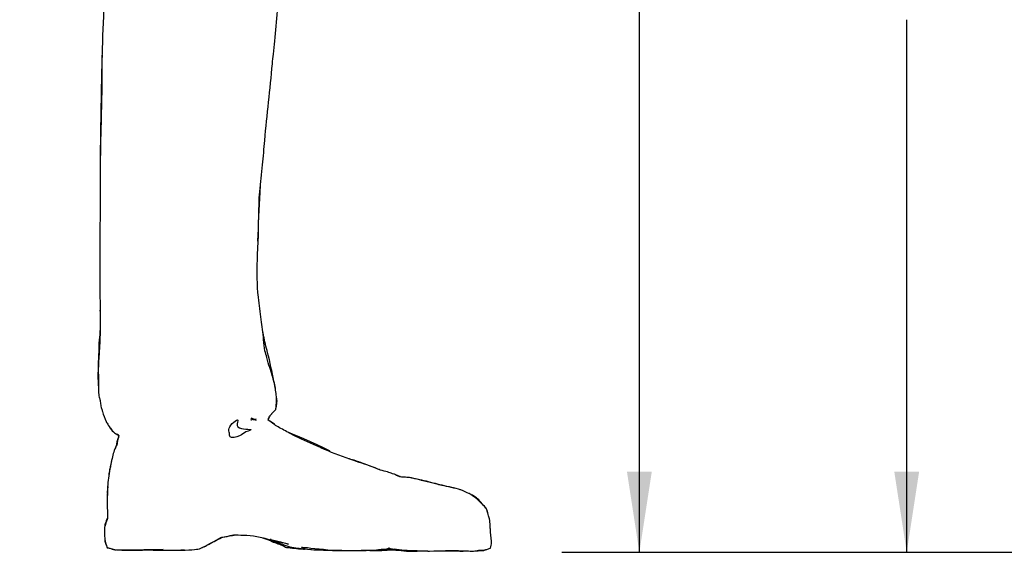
# Paper-space layout 'Sheet8' of a CAD drawing. Header units: inches. Extents: x 2.62 to 9.83, y 0.45 to 7.44.
# Tile 1 of 11: x 2.62 to 4.21, y 3.28 to 4.14. Entities that reach past the tile are written whole.
import ezdxf

# ---------------------------------------------------------------- set-up
doc = ezdxf.new("R2010")
doc.units = ezdxf.units.IN
doc.header["$MEASUREMENT"] = 0
doc.layers.add('FORMAT', color=7, linetype='Continuous')
doc.styles.add('SLDTEXTSTYLE0', font='TXT', dxfattribs={"width": 0.75})
doc.dimstyles.new('SLDDIMSTYLE11', dxfattribs={"dimtxt": 0.104167, "dimasz": 0.13, "dimexe": 0, "dimexo": 0.0625, "dimgap": 0.026042, "dimtad": 0, "dimtih": 1, "dimtoh": 1, "dimdec": 1, "dimlfac": 18, "dimrnd": 1e-09, "dimzin": 12, "dimdsep": 46, "dimtxsty": 'SLDTEXTSTYLE0', "dimsah": 1, "dimcen": 0.09, "dimadec": 0, "dimazin": 3, "dimtfac": 1, "dimtdec": 1, "dimtofl": 0, "dimtmove": 0, "dimatfit": 3, "dimfxl": 1, "dimfrac": 2, "dimtolj": 1, "dimtzin": 12, "dimarcsym": 0})

# ---------------------------------------------------------------- blocks, each defined once
blk = doc.blocks.new('_D_56')
at = {"layer": 'FORMAT', "color": 7}
for p, q in [((6.2512, 6.6212), (3.4981, 6.6212)), ((3.6231, 6.6212), (3.6231, 5.1191)), ((3.4692, 5.098), (3.4375, 5.098)), ((3.4375, 5.098), (3.4375, 4.9325)), ((3.777, 5.098), (3.8087, 5.098)), ((3.8087, 5.098), (3.8087, 4.9325)), ((3.4375, 4.9325), (3.4692, 4.9325)), ((3.8087, 4.9325), (3.777, 4.9325)), ((3.6231, 3.2835), (3.6231, 4.7725)), ((4.3396, 3.2835), (3.4981, 3.2835))]:
    blk.add_line(p, q, dxfattribs=at)
for points in [[(3.6231, 6.6212), (3.6031, 6.4912), (3.6431, 6.4912)], [(3.6231, 3.2835), (3.6431, 3.4135), (3.6031, 3.4135)]]:
    blk.add_solid(points, dxfattribs=at)
at = {"layer": 'FORMAT', "color": 7, "char_height": 0.10417, "attachment_point": 1, "style": 'SLDTEXTSTYLE0'}
for s, insert in [('1526', (3.4692, 5.0668)), ('60.1', (3.4884, 4.9068))]:
    blk.add_mtext(s, dxfattribs=dict(at, insert=insert))
blk = doc.blocks.new('_D_58')
at = {"layer": 'FORMAT', "color": 7}
for p, q in [((5.1336, 5.5843), (3.9293, 5.5843)), ((4.0543, 5.5843), (4.0543, 4.4897)), ((3.9004, 4.4686), (3.8687, 4.4686)), ((3.8687, 4.4686), (3.8687, 4.303)), ((4.2083, 4.4686), (4.2399, 4.4686)), ((4.2399, 4.4686), (4.2399, 4.303)), ((3.8687, 4.303), (3.9004, 4.303)), ((4.2399, 4.303), (4.2083, 4.303)), ((4.0543, 3.2835), (4.0543, 4.143)), ((4.3396, 3.2835), (3.9293, 3.2835))]:
    blk.add_line(p, q, dxfattribs=at)
for points in [[(4.0543, 5.5843), (4.0343, 5.4543), (4.0743, 5.4543)], [(4.0543, 3.2835), (4.0743, 3.4135), (4.0343, 3.4135)]]:
    blk.add_solid(points, dxfattribs=at)
at = {"layer": 'FORMAT', "color": 7, "char_height": 0.10417, "attachment_point": 1, "style": 'SLDTEXTSTYLE0'}
for s, insert in [('1052', (3.9004, 4.4373)), ('41.4', (3.9197, 4.2773))]:
    blk.add_mtext(s, dxfattribs=dict(at, insert=insert))

psp = doc.layouts.new('Sheet8')

# ---------------------------------------------------------------- linework, layer by layer
at = {"color": 7, "linetype": 'Continuous', "lineweight": 25}
for p, q in [((3.03636, 3.51378), (3.03656, 3.51398)), ((3.03656, 3.51398), (3.03653, 3.51397)), ((3.03681, 3.51427), (3.03659, 3.51427)), ((2.99617, 3.5008), (3.00328, 3.49808)), ((2.99617, 3.50025), (3.00482, 3.49703)), ((2.76286, 3.29634), (2.76482, 3.29095)), ((2.76482, 3.29095), (2.76546, 3.29089)), ((2.76494, 3.29139), (2.76497, 3.2914)), ((3.03953, 3.29793), (3.04008, 3.29782)), ((3.19992, 3.28745), (3.21384, 3.28849)), ((3.20899, 3.2873), (3.21304, 3.28843)), ((3.21384, 3.28849), (3.21591, 3.28902)), ((3.21983, 3.29031), (3.22007, 3.29026)), ((3.38312, 3.29034), (3.38312, 3.29034)), ((3.19209, 3.28686), (3.19328, 3.28695))]:
    psp.add_line(p, q, dxfattribs=at)
at = {"color": 7, "linetype": 'Continuous', "lineweight": 25, "flags": 128}
psp.add_lwpolyline([(2.76497, 3.2914), (2.77645, 3.28833), (2.77926, 3.28763), (2.85483, 3.28833), (2.82366, 3.28759), (2.84977, 3.28701), (2.85388, 3.287), (2.85496, 3.28721), (2.85496, 3.28721)], dxfattribs=at)
at = {"color": 7, "linetype": 'Continuous', "lineweight": 25}
for points, knots in [([(2.68174, 5.60819), (2.68085, 5.6063), (2.67886, 5.60205), (2.67987, 5.6019), (2.67576, 5.59591), (2.66327, 5.57627), (2.66521, 5.57836), (2.65441, 5.55729), (2.65729, 5.56273), (2.64565, 5.53776), (2.64373, 5.53327), (2.64023, 5.52467), (2.63567, 5.50289), (2.63349, 5.49974), (2.62991, 5.4876), (2.628, 5.47504), (2.62654, 5.45609), (2.62443, 5.43559), (2.6236, 5.41735), (2.62372, 5.40132), (2.62352, 5.38185), (2.62425, 5.36062), (2.62489, 5.34379), (2.62689, 5.32206), (2.63059, 5.30581), (2.63627, 5.28676), (2.64198, 5.27316), (2.64771, 5.25869), (2.65347, 5.2531), (2.65807, 5.2417), (2.66264, 5.23882), (2.66612, 5.22863), (2.66752, 5.22657), (2.67295, 5.21911), (2.67803, 5.21646), (2.67834, 5.2075), (2.67979, 5.20304), (2.6781, 5.19575), (2.67986, 5.17042), (2.68955, 5.13861), (2.6961, 5.09432), (2.70374, 5.05454), (2.71465, 5.00028), (2.71898, 4.9487), (2.72489, 4.91068), (2.72649, 4.89441), (2.72907, 4.88025), (2.73282, 4.8421), (2.73864, 4.7925), (2.74839, 4.73696), (2.7527, 4.6975), (2.75883, 4.66178), (2.76334, 4.63284), (2.77065, 4.60012), (2.77583, 4.57483), (2.78128, 4.54946), (2.78548, 4.53706), (2.79039, 4.52278), (2.79537, 4.51427), (2.79879, 4.50508), (2.80403, 4.5011), (2.80523, 4.49626), (2.80743, 4.4908), (2.80432, 4.49249), (2.80732, 4.48505), (2.80415, 4.4816), (2.80386, 4.47625), (2.79775, 4.46875), (2.79314, 4.4514), (2.78922, 4.429), (2.78464, 4.40798), (2.78117, 4.38517), (2.77294, 4.35494), (2.77806, 4.34621), (2.76774, 4.31466), (2.76938, 4.29082), (2.76648, 4.26595), (2.76432, 4.23781), (2.76189, 4.20908), (2.75852, 4.15493), (2.75767, 4.12354), (2.75602, 4.08103), (2.75645, 4.05114), (2.75531, 3.98907), (2.75354, 3.93983), (2.75362, 3.90347), (2.75294, 3.85473), (2.75335, 3.78512), (2.75269, 3.69736), (2.75411, 3.64279), (2.75167, 3.60293), (2.74965, 3.57465), (2.75159, 3.5552), (2.75001, 3.53958), (2.75319, 3.53055), (2.75382, 3.5229), (2.75534, 3.51656), (2.75845, 3.50682), (2.76104, 3.49773), (2.76732, 3.48762), (2.77191, 3.48005), (2.77869, 3.47462), (2.78212, 3.474), (2.78313, 3.47263), (2.78345, 3.4722)], [0, 0, 0, 0, 0.0085466, 0.0191601, 0.0234969, 0.0300131, 0.050281, 0.0522258, 0.0581814, 0.077028, 0.0832311, 0.0943189, 0.097945, 0.1088446, 0.1132322, 0.115285, 0.1284073, 0.1374516, 0.1442029, 0.1507192, 0.1585515, 0.1686085, 0.17929, 0.1849377, 0.1958744, 0.1999837, 0.2117229, 0.214151, 0.2191362, 0.2245729, 0.2272322, 0.2304882, 0.2354746, 0.2372781, 0.2426324, 0.2444498, 0.2474167, 0.2518635, 0.2522317, 0.2810598, 0.2949643, 0.3088553, 0.3323672, 0.3638966, 0.3752651, 0.3811564, 0.3842548, 0.3936699, 0.4289895, 0.447136, 0.4644239, 0.478806, 0.4926743, 0.5012778, 0.5208649, 0.5251866, 0.5339235, 0.5370069, 0.544806, 0.548097, 0.5515075, 0.5531665, 0.5553877, 0.5616298, 0.5631965, 0.5677146, 0.5709486, 0.5737465, 0.5790622, 0.5954866, 0.6011864, 0.6059963, 0.6258714, 0.6274269, 0.6335915, 0.6589783, 0.662087, 0.6648106, 0.6944929, 0.6983013, 0.7329543, 0.7340311, 0.751798, 0.7704312, 0.8120353, 0.8136101, 0.8161204, 0.8732305, 0.9009554, 0.926538, 0.9414138, 0.9517236, 0.961512, 0.9673324, 0.970686, 0.9737639, 0.9770961, 0.9793098, 0.9865283, 0.9894247, 0.9940933, 0.9979611, 0.9993524, 1, 1, 1, 1]), ([(3.03659, 3.51427), (3.03675, 3.51535), (3.03764, 3.52137), (3.03811, 3.52923), (3.037, 3.54299), (3.03537, 3.55345), (3.03188, 3.56576), (3.02917, 3.57584), (3.02484, 3.58728), (3.02228, 3.59916), (3.01814, 3.60979), (3.01707, 3.63207), (3.01301, 3.66024), (3.01003, 3.68302), (3.00644, 3.71512), (3.00675, 3.73609), (3.00696, 3.7573), (3.00695, 3.76022), (3.00943, 3.78934), (3.00831, 3.82554), (3.0111, 3.87329), (3.01545, 3.90775), (3.02103, 3.97654), (3.02791, 4.03601), (3.03287, 4.0896), (3.03776, 4.13396), (3.04212, 4.18866), (3.04983, 4.2435), (3.05331, 4.27777), (3.05847, 4.30869), (3.0615, 4.33684), (3.0659, 4.3634), (3.06799, 4.38174), (3.07035, 4.39991), (3.07074, 4.41096), (3.07113, 4.4208), (3.07195, 4.43215), (3.06963, 4.43599), (3.06961, 4.44187), (3.06705, 4.44521), (3.06964, 4.44939), (3.06826, 4.45427), (3.06835, 4.45869), (3.07022, 4.46368), (3.07145, 4.47299), (3.07353, 4.48765), (3.07449, 4.49956), (3.07755, 4.50612), (3.08167, 4.51208), (3.08301, 4.51952), (3.08602, 4.53204), (3.0894, 4.54515), (3.0932, 4.56118), (3.0964, 4.5798), (3.10268, 4.61401), (3.10834, 4.64474), (3.11206, 4.66793), (3.11426, 4.68232), (3.11617, 4.69995), (3.11973, 4.72727), (3.12495, 4.76336), (3.12903, 4.79922), (3.13349, 4.83121), (3.13591, 4.85153), (3.13682, 4.86768), (3.13806, 4.87695), (3.13837, 4.87926)], [0, 0, 0, 0, 0.0023571, 0.0130753, 0.0166193, 0.0326332, 0.0356102, 0.0441991, 0.0550424, 0.0617459, 0.0706539, 0.0841074, 0.1072644, 0.1330693, 0.1333086, 0.1766983, 0.1779937, 0.1788904, 0.1829688, 0.2410164, 0.2557855, 0.2867731, 0.3152795, 0.4041646, 0.4154526, 0.4307486, 0.5007008, 0.5328796, 0.5499161, 0.5744706, 0.6012559, 0.6111686, 0.6323667, 0.6408429, 0.6506569, 0.6557434, 0.6628753, 0.6729266, 0.6742132, 0.6754237, 0.6816542, 0.6860358, 0.6867299, 0.6919379, 0.7028162, 0.717083, 0.7203717, 0.7287359, 0.7323181, 0.7357402, 0.7448088, 0.7602039, 0.7647522, 0.7802212, 0.8008727, 0.8404961, 0.8468122, 0.85173, 0.8717263, 0.8852077, 0.9107551, 0.9506048, 0.9630436, 0.9799887, 0.9950087, 1, 1, 1, 1]), ([(2.75647, 4.08575), (2.75641, 4.08372), (2.75527, 4.04899), (2.75459, 3.99471), (2.75309, 3.91508), (2.75328, 3.86723), (2.75334, 3.83894), (2.75334, 3.83805)], [0, 0, 0, 0, 0.02457093, 0.42093264, 0.65714217, 0.98915611, 1, 1, 1, 1]), ([(3.0079, 3.78604), (3.00875, 3.81227), (3.00968, 3.84104), (3.01205, 3.87638), (3.01293, 3.88572), (3.01357, 3.89254)], [0, 0, 0, 0, 0.7365313, 0.8074582, 1, 1, 1, 1]), ([(2.75312, 3.67459), (2.75353, 3.66294), (2.75418, 3.64497), (2.75126, 3.62405), (2.7513, 3.60886), (2.75022, 3.59014), (2.74974, 3.57311), (2.74997, 3.55737), (2.75058, 3.5516), (2.75096, 3.54807)], [0, 0, 0, 0, 0.27339737, 0.42148409, 0.50934838, 0.62883825, 0.86388154, 0.91664129, 1, 1, 1, 1]), ([(3.03656, 3.54245), (3.03618, 3.54553), (3.03556, 3.55052), (3.03442, 3.55651), (3.03101, 3.57376), (3.0252, 3.59954), (3.01832, 3.62592), (3.0164, 3.63694), (3.01576, 3.63929), (3.01552, 3.64018)], [0, 0, 0, 0, 0.094434, 0.1526211, 0.1795499, 0.6446023, 0.923083, 0.9710023, 1, 1, 1, 1]), ([(2.75232, 3.53274), (2.75256, 3.53103), (2.75287, 3.52881), (2.75339, 3.52676), (2.75351, 3.5263)], [0, 0, 0, 0, 0.7729792, 1, 1, 1, 1]), ([(3.03661, 3.51442), (3.03728, 3.51724), (3.0383, 3.52149), (3.03888, 3.52844), (3.03811, 3.5323), (3.03763, 3.53474)], [0, 0, 0, 0, 0.4208437, 0.6342319, 1, 1, 1, 1]), ([(3.02432, 3.49711), (3.02486, 3.4989), (3.02628, 3.50358), (3.02834, 3.50469), (3.03195, 3.50932), (3.03456, 3.51197), (3.03681, 3.51427)], [0, 0, 0, 0, 0.2136854, 0.5593317, 0.6180778, 1, 1, 1, 1]), ([(2.98829, 3.47824), (2.9933, 3.47961), (3.00543, 3.48291), (2.96781, 3.48152), (2.98098, 3.5042), (2.95789, 3.48542), (2.96252, 3.47642), (2.9611, 3.46659), (2.97908, 3.4708), (2.9854, 3.47591), (2.98829, 3.47824)], [0, 0, 0, 0, 0.1407088, 0.3408632, 0.4369287, 0.6048485, 0.689688, 0.7584842, 0.8895552, 1, 1, 1, 1]), ([(3.00144, 3.49688), (3.00118, 3.49741), (3.00031, 3.49919), (2.99773, 3.4978), (2.99592, 3.49682)], [0, 0, 0, 0, 0.2979393, 1, 1, 1, 1]), ([(3.00478, 3.49834), (3.00174, 3.49799), (2.99786, 3.49756), (2.99721, 3.49684), (2.99707, 3.49668)], [0, 0, 0, 0, 0.785006, 1, 1, 1, 1]), ([(3.02444, 3.49711), (3.02503, 3.49876), (3.02584, 3.50102), (3.02703, 3.50303), (3.02735, 3.50358)], [0, 0, 0, 0, 0.7293002, 1, 1, 1, 1]), ([(3.38312, 3.29034), (3.38388, 3.29341), (3.38465, 3.29652), (3.38466, 3.29977), (3.38459, 3.30045), (3.38418, 3.30739), (3.3829, 3.31654), (3.38231, 3.32837), (3.38217, 3.33659), (3.37857, 3.34536), (3.37744, 3.35416), (3.36948, 3.36085), (3.36239, 3.36923), (3.35431, 3.37467), (3.34953, 3.37813), (3.34578, 3.37936), (3.32964, 3.38766), (3.31069, 3.38947), (3.29254, 3.39473), (3.27532, 3.3985), (3.2611, 3.40265), (3.24726, 3.40499), (3.23919, 3.40417), (3.22951, 3.40797), (3.22927, 3.40947), (3.22114, 3.41137), (3.21442, 3.4145), (3.20749, 3.41513), (3.18762, 3.42363), (3.17204, 3.42829), (3.14209, 3.43855), (3.12221, 3.44614), (3.09226, 3.46029), (3.07286, 3.46766), (3.0521, 3.47975), (3.03975, 3.48598), (3.03227, 3.49135), (3.02777, 3.49466), (3.02444, 3.49711)], [0, 0, 0, 0, 0.0199587, 0.0202116, 0.0205944, 0.0243307, 0.0655886, 0.0793235, 0.1018946, 0.1171088, 0.1400729, 0.1538748, 0.1846942, 0.2110054, 0.2154221, 0.2215164, 0.2538224, 0.3234965, 0.3481827, 0.3883123, 0.4322486, 0.4507248, 0.4724205, 0.5031796, 0.5149545, 0.5311577, 0.5419264, 0.5739732, 0.5932802, 0.6717328, 0.6863464, 0.7931666, 0.8107862, 0.8978786, 0.9219368, 0.9668246, 0.9754466, 1, 1, 1, 1]), ([(3.03631, 3.4885), (3.03566, 3.48905), (3.0319, 3.49226), (3.02788, 3.4949), (3.02456, 3.49709)], [0, 0, 0, 0, 0.1732861, 1, 1, 1, 1]), ([(2.76926, 3.48501), (2.7695, 3.48463), (2.77042, 3.48313), (2.77146, 3.4818), (2.77224, 3.48081)], [0, 0, 0, 0, 0.2564596, 1, 1, 1, 1]), ([(2.77326, 3.47959), (2.77395, 3.47882), (2.77649, 3.47603), (2.78027, 3.47411), (2.78302, 3.47272)], [0, 0, 0, 0, 0.27377249, 1, 1, 1, 1]), ([(2.78376, 3.47191), (2.7825, 3.46811), (2.78107, 3.46376), (2.78061, 3.45791), (2.77637, 3.4499), (2.77364, 3.44026), (2.76966, 3.42131), (2.76711, 3.40863), (2.76507, 3.38736), (2.7647, 3.37521), (2.76499, 3.35588), (2.76498, 3.34724), (2.76501, 3.33524), (2.76241, 3.33118), (2.7605, 3.32446), (2.76021, 3.31919), (2.76038, 3.31231), (2.76082, 3.30572), (2.76139, 3.30033), (2.76301, 3.29579), (2.76419, 3.29309), (2.76494, 3.29139)], [0, 0, 0, 0, 0.066998, 0.0767691, 0.0958479, 0.2132381, 0.2483279, 0.4062542, 0.421061, 0.5942834, 0.6003964, 0.7325594, 0.7335188, 0.7934316, 0.8106301, 0.8447499, 0.8803789, 0.920478, 0.952164, 0.9698666, 1, 1, 1, 1]), ([(2.78226, 3.47349), (2.78253, 3.47258), (2.78365, 3.46898), (2.77955, 3.46197), (2.77954, 3.45627), (2.77901, 3.45499), (2.77828, 3.45319), (2.77794, 3.45169), (2.77769, 3.45055)], [0, 0, 0, 0, 0.16373363, 0.65348951, 0.77922989, 0.81333169, 0.85935392, 1, 1, 1, 1]), ([(3.12306, 3.44681), (3.12355, 3.44677), (3.12731, 3.44646), (3.06264, 3.47557), (3.05778, 3.47655), (3.05741, 3.47663)], [0, 0, 0, 0, 0.1228024, 0.93277, 1, 1, 1, 1]), ([(3.20274, 3.41733), (3.20102, 3.41802), (3.19176, 3.42171), (3.18241, 3.4255), (3.17419, 3.42825), (3.16698, 3.43103), (3.15967, 3.43311), (3.15273, 3.43508)], [0, 0, 0, 0, 0.10456119, 0.5633899, 0.57200496, 0.59365975, 1, 1, 1, 1]), ([(2.77025, 3.42306), (2.76966, 3.42103), (2.76886, 3.4183), (2.76772, 3.41274), (2.76749, 3.40895), (2.76731, 3.40587)], [0, 0, 0, 0, 0.359033, 0.4808306, 1, 1, 1, 1]), ([(3.23782, 3.40562), (3.23755, 3.40573), (3.23472, 3.40682), (3.23196, 3.40779), (3.22946, 3.40866)], [0, 0, 0, 0, 0.0959953, 1, 1, 1, 1]), ([(3.24339, 3.40476), (3.24333, 3.40477), (3.24226, 3.40488), (3.24074, 3.405), (3.23931, 3.40511)], [0, 0, 0, 0, 0.0580262, 1, 1, 1, 1]), ([(3.25662, 3.40331), (3.25626, 3.40339), (3.25531, 3.40362), (3.25457, 3.40366), (3.25411, 3.40368)], [0, 0, 0, 0, 0.3742966, 1, 1, 1, 1]), ([(3.33509, 3.38418), (3.33481, 3.3843), (3.3336, 3.38485), (3.32294, 3.3876), (3.301, 3.39254), (3.27669, 3.39905), (3.26225, 3.40211), (3.25715, 3.40319)], [0, 0, 0, 0, 0.0113051, 0.0495523, 0.4225969, 0.7964469, 1, 1, 1, 1]), ([(2.76575, 3.38986), (2.76569, 3.38927), (2.76543, 3.38647), (2.76502, 3.38354), (2.76494, 3.381), (2.76498, 3.37893), (2.76511, 3.37704), (2.76523, 3.37533)], [0, 0, 0, 0, 0.1228946, 0.575952, 0.6051854, 0.6435657, 1, 1, 1, 1]), ([(3.37561, 3.35497), (3.3756, 3.35498), (3.37512, 3.35616), (3.37152, 3.35953), (3.36779, 3.36412), (3.36257, 3.37008), (3.358, 3.37288), (3.35289, 3.37647), (3.35109, 3.37719), (3.35039, 3.37747)], [0, 0, 0, 0, 0.0015225, 0.1064138, 0.39596, 0.4988892, 0.8328925, 0.9348755, 1, 1, 1, 1]), ([(2.765, 3.33942), (2.76427, 3.33706), (2.76295, 3.33278), (2.76078, 3.32826), (2.76088, 3.3259), (2.7609, 3.32559)], [0, 0, 0, 0, 0.5170359, 0.9359973, 1, 1, 1, 1]), ([(3.37997, 3.34208), (3.37995, 3.34227), (3.37958, 3.3453), (3.37839, 3.34793), (3.37728, 3.3504)], [0, 0, 0, 0, 0.0626448, 1, 1, 1, 1]), ([(2.76094, 3.30501), (2.76096, 3.30448), (2.76101, 3.30258), (2.7609, 3.3006), (2.76217, 3.2985), (2.76248, 3.29749), (2.76268, 3.29682)], [0, 0, 0, 0, 0.1790688, 0.6404003, 0.7635447, 1, 1, 1, 1]), ([(2.84277, 3.28721), (2.84678, 3.28712), (2.85761, 3.28687), (2.89672, 3.28701), (2.91177, 3.28898), (2.90997, 3.28709), (2.92685, 3.29556), (2.94393, 3.30477), (2.94816, 3.30769), (2.95921, 3.3093), (2.96609, 3.31194), (2.98095, 3.31122), (2.99942, 3.31144), (3.02688, 3.30437), (3.0242, 3.3039), (3.04243, 3.29876), (3.05567, 3.29272), (3.07299, 3.29018), (3.07937, 3.28945), (3.09753, 3.28712), (3.10993, 3.28744), (3.12647, 3.28711), (3.13733, 3.28689), (3.14686, 3.28669)], [0, 0, 0, 0, 0.0699626, 0.1889399, 0.1896703, 0.2744493, 0.2787588, 0.3598831, 0.369362, 0.3947516, 0.4400214, 0.4521319, 0.581081, 0.6092277, 0.6786066, 0.7158619, 0.7293554, 0.7947762, 0.8226762, 0.8746296, 0.9162922, 0.9266426, 1, 1, 1, 1]), ([(2.91925, 3.29173), (2.92162, 3.29283), (2.92612, 3.29491), (2.94009, 3.30287), (2.9467, 3.30664)], [0, 0, 0, 0, 0.5265885, 1, 1, 1, 1]), ([(2.93597, 3.30059), (2.93649, 3.30088), (2.93773, 3.30158), (2.95095, 3.30789), (2.9495, 3.30761), (2.94841, 3.3074)], [0, 0, 0, 0, 0.1496433, 0.3574523, 1, 1, 1, 1]), ([(2.95001, 3.30774), (2.95577, 3.30881), (2.96506, 3.31054), (2.96933, 3.31137), (2.97095, 3.31169)], [0, 0, 0, 0, 0.6203134, 1, 1, 1, 1]), ([(3.01549, 3.30719), (3.01963, 3.30564), (3.0252, 3.30355), (3.03226, 3.3006), (3.03407, 3.29985)], [0, 0, 0, 0, 0.7428649, 1, 1, 1, 1]), ([(3.02934, 3.30401), (3.02757, 3.30448), (3.02376, 3.30549), (3.08389, 3.28994), (3.00979, 3.30789), (3.04543, 3.29543), (3.03124, 3.30187), (3.04294, 3.29647), (3.05048, 3.29298)], [0, 0, 0, 0, 0.2054665, 0.4437318, 0.760749, 0.8201617, 0.8839607, 1, 1, 1, 1]), ([(2.76546, 3.29089), (2.76878, 3.28992), (2.77238, 3.28886), (2.77611, 3.2876), (2.77771, 3.28765), (2.779, 3.28769)], [0, 0, 0, 0, 0.6906676, 0.75112112, 1, 1, 1, 1]), ([(2.78022, 3.28763), (2.78589, 3.28735), (2.79378, 3.28695), (2.80096, 3.28694), (2.81056, 3.28709), (2.82752, 3.28733), (2.83236, 3.2874)], [0, 0, 0, 0, 0.2021085, 0.2808261, 0.7951761, 1, 1, 1, 1]), ([(2.82859, 3.28809), (2.83081, 3.28781), (2.83552, 3.28724), (2.84027, 3.28722), (2.84277, 3.28721)], [0, 0, 0, 0, 0.4718378, 1, 1, 1, 1]), ([(2.86457, 3.28697), (2.86866, 3.28695), (2.88044, 3.28692), (2.88548, 3.28766), (2.88878, 3.28814)], [0, 0, 0, 0, 0.3466478, 1, 1, 1, 1]), ([(3.05048, 3.29298), (3.0516, 3.29228), (3.0532, 3.29128), (3.05493, 3.29137), (3.05545, 3.2914)], [0, 0, 0, 0, 0.6975718, 1, 1, 1, 1]), ([(3.05545, 3.2914), (3.05697, 3.29122), (3.06655, 3.2901), (3.09552, 3.287), (3.0623, 3.29471), (3.13621, 3.28459), (3.17326, 3.28747), (3.22851, 3.28629), (3.16952, 3.28453), (3.21252, 3.2891), (3.22525, 3.28913), (3.24649, 3.28682), (3.22053, 3.28785), (3.2806, 3.28594), (3.28194, 3.28564), (3.30397, 3.28569), (3.31166, 3.28712), (3.34569, 3.28585), (3.35249, 3.28539), (3.36132, 3.28613), (3.36259, 3.28764), (3.37118, 3.28659), (3.37845, 3.28884), (3.38161, 3.28986), (3.38312, 3.29034)], [0, 0, 0, 0, 0.008395, 0.0529972, 0.119188, 0.2011569, 0.3260363, 0.3570851, 0.506565, 0.5353415, 0.5477035, 0.5776571, 0.619315, 0.754314, 0.7655802, 0.7670139, 0.8657148, 0.9148542, 0.9241094, 0.9274946, 0.9639542, 0.9786361, 0.9897914, 1, 1, 1, 1]), ([(3.09326, 3.28805), (3.09343, 3.28802), (3.09368, 3.28798), (3.09402, 3.28797), (3.09413, 3.28797)], [0, 0, 0, 0, 0.6845991, 1, 1, 1, 1]), ([(3.10703, 3.28744), (3.11146, 3.28725), (3.12938, 3.28645), (3.14672, 3.28696), (3.17147, 3.28653), (3.18243, 3.28634)], [0, 0, 0, 0, 0.1545715, 0.6257133, 1, 1, 1, 1]), ([(3.1885, 3.28649), (3.19301, 3.28651), (3.20073, 3.28655), (3.21332, 3.28661), (3.22072, 3.288), (3.23039, 3.28709), (3.23519, 3.28724), (3.23665, 3.28728)], [0, 0, 0, 0, 0.1490304, 0.2552109, 0.7574421, 0.9260652, 1, 1, 1, 1]), ([(3.21368, 3.28861), (3.21633, 3.28934), (3.21953, 3.29022), (3.21979, 3.29029), (3.21984, 3.29031)], [0, 0, 0, 0, 0.8279924, 1, 1, 1, 1]), ([(3.21983, 3.29031), (3.21983, 3.29031), (3.21374, 3.29116), (3.2255, 3.289), (3.23726, 3.28685)], [0, 0, 0, 0, 0.0000007, 1, 1, 1, 1]), ([(3.22813, 3.28912), (3.23172, 3.28821), (3.24599, 3.28457), (3.26188, 3.28533), (3.27377, 3.2859)], [0, 0, 0, 0, 0.25152595, 1, 1, 1, 1]), ([(3.35778, 3.28597), (3.35869, 3.28597), (3.36137, 3.28599), (3.36942, 3.28638), (3.37135, 3.28633), (3.37432, 3.28734), (3.37553, 3.2879), (3.37645, 3.28832)], [0, 0, 0, 0, 0.2160933, 0.6381732, 0.7291136, 0.7948471, 1, 1, 1, 1]), ([(3.38428, 3.29732), (3.3843, 3.29736), (3.38434, 3.29746), (3.38433, 3.29756), (3.38433, 3.29761)], [0, 0, 0, 0, 0.49326874, 1, 1, 1, 1]), ([(3.13857, 3.28681), (3.14294, 3.28659), (3.14828, 3.28632), (3.16106, 3.28631), (3.16904, 3.28637), (3.17608, 3.28642)], [0, 0, 0, 0, 0.3494867, 0.4261226, 1, 1, 1, 1]), ([(3.30189, 3.28598), (3.30882, 3.28595), (3.32313, 3.2859), (3.33464, 3.28554), (3.34186, 3.2857), (3.34431, 3.28575)], [0, 0, 0, 0, 0.38261856, 0.79020152, 1, 1, 1, 1])]:
    psp.add_open_spline(points, degree=3, knots=knots, dxfattribs=at)

# ---------------------------------------------------------------- dimensions: what is measured, and where the dimension line sits
at = {"layer": 'FORMAT', "color": 7}
for base, p1, picture, middle in [((3.62309, 3.28353), (6.30123, 6.62125), '_D_56', (3.62309, 4.94583)), ((4.05432, 3.28353), (5.18364, 5.58433), '_D_58', (4.05432, 4.31636))]:
    dim = psp.add_linear_dim(base=base, p1=p1, p2=(4.38962, 3.28353), angle=90, dimstyle='SLDDIMSTYLE11', dxfattribs=at)
    dim.commit()
    dim.dimension.update_dxf_attribs({"geometry": picture, "text_midpoint": middle, "dimtype": 160})

doc.saveas('drawing.dxf')
